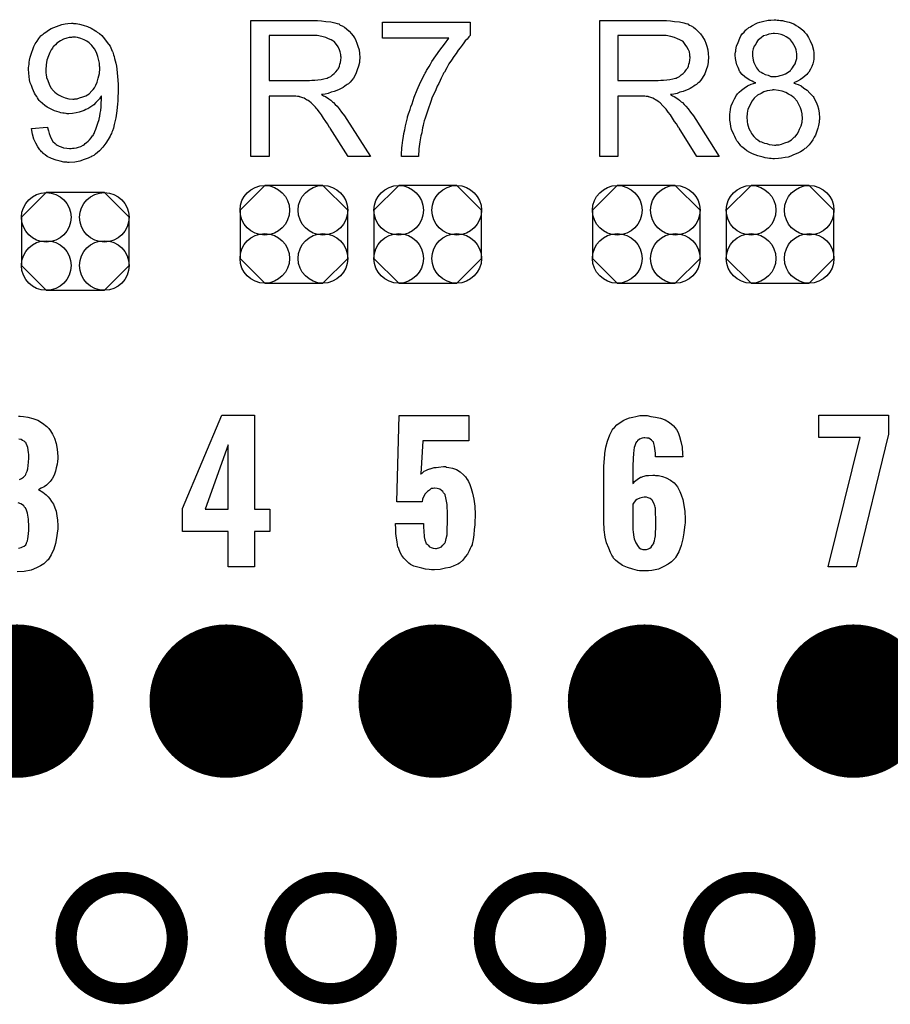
# Model space of a CAD drawing. Extents: x -0.07 to 0.95, y -0.15 to 2.1.
# Tile 16 of 19: x 0.36 to 0.61, y 0.96 to 1.24. Entities that reach past the tile are written whole.
import ezdxf

# ---------------------------------------------------------------- set-up
doc = ezdxf.new("R2010")
doc.units = 0
doc.layers.get('0').update_dxf_attribs({"linetype": 'CONTINUOUS'})
for name, color, linetype in [('gko', 6, 'CONTINUOUS'), ('gto', 2, 'CONTINUOUS'), ('gts', 1, 'CONTINUOUS')]:
    doc.layers.add(name, color=color, linetype=linetype)

# ---------------------------------------------------------------- blocks, each defined once
blk = doc.blocks.new('D34')
at = {"const_width": 0.003}
blk.add_lwpolyline([(-0.0015, 0, 1), (0.0015, 0, 1)], format="xyb", close=True, dxfattribs=at)
blk = doc.blocks.new('D97')
blk.add_lwpolyline([(0.0152, -0.0068), (0.0152, 0.0068), (0.0082, 0.0138), (-0.0082, 0.0138), (-0.0152, 0.0068), (-0.0152, -0.0068), (-0.0082, -0.0138), (0.0082, -0.0138)], close=True)
for centre in [(-0.0082, 0.0068), (0.0082, 0.0068), (-0.0082, -0.0068), (0.0082, -0.0068)]:
    blk.add_circle(centre, 0.007)
blk = doc.blocks.new('D78')
at = {"const_width": 0.02165}
blk.add_lwpolyline([(-0.010825, 0, 1), (0.010825, 0, 1)], format="xyb", close=True, dxfattribs=at)

msp = doc.modelspace()

# ---------------------------------------------------------------- linework, layer by layer
at = {"layer": 'gko', "color": 6, "const_width": 0.006}
for points in [[(0.4067, 0.9803, 1), (0.3753, 0.9803)], [(0.4657, 0.9803, 1), (0.4343, 0.9803)], [(0.5248, 0.9803, 1), (0.4934, 0.9803)], [(0.5839, 0.9803, 1), (0.5525, 0.9803)], [(0.3753, 0.9803, 1), (0.4067, 0.9803)], [(0.4343, 0.9803, 1), (0.4657, 0.9803)], [(0.4934, 0.9803, 1), (0.5248, 0.9803)], [(0.5525, 0.9803, 1), (0.5839, 0.9803)]]:
    msp.add_lwpolyline(points, format="xyb", dxfattribs=at)
for points in [[(0.3753, 0.9803), (0.3753, 0.9803)], [(0.4067, 0.9803), (0.4067, 0.9803)], [(0.4067, 0.9803), (0.4067, 0.9803)], [(0.4343, 0.9803), (0.4343, 0.9803)], [(0.4657, 0.9803), (0.4657, 0.9803)], [(0.4657, 0.9803), (0.4657, 0.9803)], [(0.4934, 0.9803), (0.4934, 0.9803)], [(0.5248, 0.9803), (0.5248, 0.9803)], [(0.5248, 0.9803), (0.5248, 0.9803)], [(0.5525, 0.9803), (0.5525, 0.9803)], [(0.5839, 0.9803), (0.5839, 0.9803)], [(0.5839, 0.9803), (0.5839, 0.9803)]]:
    msp.add_lwpolyline(points, dxfattribs=at)
at = {"layer": 'gto', "color": 2}
for points in [[(0.3774, 1.2385), (0.3777, 1.2385), (0.3781, 1.2385), (0.3791, 1.2383), (0.3801, 1.2381), (0.3813, 1.2377), (0.3824, 1.2372), (0.3836, 1.2365), (0.3837, 1.2365), (0.3837, 1.2364), (0.3839, 1.2363), (0.3841, 1.2361), (0.3847, 1.2357), (0.3854, 1.2351), (0.3861, 1.2342), (0.3869, 1.2332), (0.3877, 1.2321), (0.3883, 1.2307), (0.3883, 1.2307), (0.3884, 1.2306), (0.3885, 1.2304), (0.3886, 1.2301), (0.3887, 1.2297), (0.3889, 1.2292), (0.389, 1.2286), (0.3892, 1.228), (0.3893, 1.2273), (0.3895, 1.2265), (0.3896, 1.2256), (0.3897, 1.2246), (0.3898, 1.2236), (0.3899, 1.2225), (0.39, 1.2213), (0.39, 1.22), (0.39, 1.2199), (0.39, 1.2196), (0.39, 1.2193), (0.39, 1.2188), (0.3899, 1.2181), (0.3899, 1.2174), (0.3899, 1.2166), (0.3898, 1.2158), (0.3896, 1.2139), (0.3893, 1.2119), (0.3889, 1.21), (0.3887, 1.209), (0.3884, 1.2082), (0.3884, 1.2082), (0.3883, 1.208), (0.3882, 1.2078), (0.3881, 1.2075), (0.3879, 1.2072), (0.3877, 1.2067), (0.3872, 1.2058), (0.3865, 1.2047), (0.3857, 1.2036), (0.3847, 1.2026), (0.3836, 1.2016), (0.3836, 1.2016), (0.3834, 1.2015), (0.3833, 1.2014), (0.3831, 1.2013), (0.3827, 1.2011), (0.3824, 1.2009), (0.3819, 1.2007), (0.3815, 1.2005), (0.3804, 1.2001), (0.3792, 1.1997), (0.3778, 1.1994), (0.3762, 1.1993), (0.3758, 1.1993), (0.3755, 1.1994), (0.3751, 1.1994), (0.3747, 1.1994), (0.3736, 1.1997), (0.3725, 1.1999), (0.3712, 1.2004), (0.37, 1.201), (0.3694, 1.2014), (0.3688, 1.2018), (0.3688, 1.2019), (0.3687, 1.2019), (0.3686, 1.2021), (0.3684, 1.2023), (0.3682, 1.2026), (0.3679, 1.2029), (0.3673, 1.2037), (0.3668, 1.2047), (0.3662, 1.2059), (0.3658, 1.2073), (0.3655, 1.2089), (0.37, 1.2093), (0.37, 1.2092), (0.3701, 1.2091), (0.3701, 1.209), (0.3701, 1.2088), (0.3703, 1.2082), (0.3705, 1.2075), (0.3708, 1.2067), (0.3712, 1.2059), (0.3716, 1.2052), (0.3722, 1.2046), (0.3722, 1.2046), (0.3725, 1.2044), (0.3728, 1.2042), (0.3733, 1.2039), (0.3739, 1.2037), (0.3746, 1.2034), (0.3755, 1.2033), (0.3763, 1.2032), (0.3767, 1.2032), (0.3771, 1.2033), (0.3776, 1.2033), (0.3782, 1.2034), (0.3788, 1.2036), (0.3795, 1.2038), (0.3801, 1.2042), (0.3802, 1.2042), (0.3804, 1.2043), (0.3807, 1.2046), (0.3811, 1.2049), (0.3815, 1.2053), (0.3819, 1.2057), (0.3824, 1.2062), (0.3828, 1.2068), (0.3829, 1.2069), (0.383, 1.2072), (0.3832, 1.2075), (0.3834, 1.208), (0.3837, 1.2087), (0.384, 1.2095), (0.3843, 1.2104), (0.3846, 1.2114), (0.3846, 1.2114), (0.3846, 1.2115), (0.3846, 1.2117), (0.3847, 1.2119), (0.3848, 1.2124), (0.3849, 1.2132), (0.3851, 1.214), (0.3852, 1.215), (0.3852, 1.216), (0.3853, 1.2171), (0.3853, 1.2172), (0.3853, 1.2174), (0.3853, 1.2176), (0.3853, 1.2181), (0.3852, 1.218), (0.385, 1.2177), (0.3847, 1.2173), (0.3843, 1.2168), (0.3837, 1.2162), (0.3831, 1.2156), (0.3823, 1.215), (0.3814, 1.2144), (0.3813, 1.2144), (0.3809, 1.2142), (0.3804, 1.214), (0.3798, 1.2138), (0.379, 1.2135), (0.3781, 1.2133), (0.3771, 1.2131), (0.3761, 1.213), (0.3756, 1.213), (0.3753, 1.2131), (0.3748, 1.2132), (0.3744, 1.2132), (0.3738, 1.2133), (0.3733, 1.2135), (0.372, 1.2139), (0.3713, 1.2142), (0.3707, 1.2145), (0.37, 1.2149), (0.3693, 1.2154), (0.3686, 1.2159), (0.368, 1.2165), (0.368, 1.2165), (0.3678, 1.2167), (0.3677, 1.2168), (0.3675, 1.2171), (0.3672, 1.2175), (0.367, 1.2179), (0.3667, 1.2184), (0.3664, 1.2189), (0.3661, 1.2195), (0.3658, 1.2202), (0.3655, 1.221), (0.3652, 1.2218), (0.365, 1.2226), (0.3649, 1.2236), (0.3648, 1.2245), (0.3647, 1.2256), (0.3647, 1.2256), (0.3647, 1.2259), (0.3647, 1.2261), (0.3648, 1.2265), (0.3649, 1.227), (0.3649, 1.2276), (0.365, 1.2282), (0.3652, 1.229), (0.3656, 1.2304), (0.3659, 1.2312), (0.3662, 1.232), (0.3666, 1.2328), (0.3671, 1.2335), (0.3676, 1.2343), (0.3682, 1.235), (0.3682, 1.235), (0.3683, 1.2351), (0.3685, 1.2353), (0.3688, 1.2355), (0.3691, 1.2358), (0.3696, 1.2361), (0.37, 1.2364), (0.3706, 1.2368), (0.3711, 1.2371), (0.3718, 1.2374), (0.3733, 1.238), (0.3741, 1.2382), (0.375, 1.2384), (0.3758, 1.2385), (0.3768, 1.2386), (0.3772, 1.2386), (0.3774, 1.2385)], [(0.4458, 1.2394), (0.4463, 1.2394), (0.4474, 1.2393), (0.4486, 1.2391), (0.45, 1.239), (0.4512, 1.2387), (0.4518, 1.2385), (0.4523, 1.2384), (0.4524, 1.2384), (0.4524, 1.2383), (0.4527, 1.2381), (0.4532, 1.2379), (0.4539, 1.2375), (0.4545, 1.237), (0.4552, 1.2364), (0.4559, 1.2356), (0.4566, 1.2347), (0.4566, 1.2346), (0.4566, 1.2346), (0.4569, 1.2342), (0.4571, 1.2337), (0.4574, 1.233), (0.4577, 1.2321), (0.458, 1.2311), (0.4581, 1.2301), (0.4582, 1.2289), (0.4582, 1.2289), (0.4582, 1.2287), (0.4582, 1.2285), (0.4581, 1.2283), (0.4581, 1.2279), (0.4581, 1.2275), (0.4579, 1.2265), (0.4575, 1.2254), (0.4571, 1.2243), (0.4564, 1.2231), (0.456, 1.2225), (0.4555, 1.222), (0.4555, 1.2219), (0.4554, 1.2219), (0.4552, 1.2217), (0.455, 1.2215), (0.4547, 1.2213), (0.4544, 1.2211), (0.454, 1.2208), (0.4535, 1.2205), (0.453, 1.2202), (0.4524, 1.2199), (0.4517, 1.2196), (0.451, 1.2193), (0.4501, 1.2191), (0.4493, 1.2188), (0.4484, 1.2186), (0.4474, 1.2185), (0.4475, 1.2184), (0.4477, 1.2183), (0.448, 1.2181), (0.4485, 1.2179), (0.4495, 1.2173), (0.45, 1.2169), (0.4504, 1.2165), (0.4505, 1.2164), (0.4508, 1.2162), (0.4513, 1.2157), (0.4518, 1.2152), (0.4524, 1.2144), (0.4531, 1.2135), (0.4539, 1.2125), (0.4546, 1.2114), (0.4612, 1.201), (0.4549, 1.201), (0.4499, 1.209), (0.4499, 1.209), (0.4498, 1.2092), (0.4496, 1.2093), (0.4495, 1.2095), (0.4491, 1.2102), (0.4486, 1.2109), (0.448, 1.2118), (0.4474, 1.2127), (0.4468, 1.2135), (0.4462, 1.2143), (0.4461, 1.2143), (0.446, 1.2145), (0.4457, 1.2149), (0.4453, 1.2153), (0.4445, 1.2161), (0.444, 1.2165), (0.4436, 1.2168), (0.4435, 1.2169), (0.4434, 1.2169), (0.4432, 1.217), (0.4429, 1.2172), (0.4425, 1.2174), (0.4421, 1.2175), (0.4413, 1.2178), (0.4412, 1.2178), (0.4411, 1.2179), (0.4409, 1.2179), (0.4406, 1.2179), (0.4402, 1.218), (0.4398, 1.218), (0.4392, 1.218), (0.4326, 1.218), (0.4326, 1.201), (0.4275, 1.201), (0.4275, 1.2394), (0.4453, 1.2394), (0.4458, 1.2394)], [(0.4894, 1.2352), (0.4894, 1.2351), (0.4893, 1.235), (0.489, 1.2348), (0.4888, 1.2345), (0.4885, 1.2341), (0.488, 1.2336), (0.4876, 1.2331), (0.4871, 1.2324), (0.4866, 1.2317), (0.486, 1.231), (0.4854, 1.2301), (0.4848, 1.2292), (0.4841, 1.2282), (0.4834, 1.2271), (0.4828, 1.226), (0.4821, 1.2248), (0.4821, 1.2248), (0.4819, 1.2245), (0.4818, 1.2242), (0.4815, 1.2237), (0.4812, 1.2231), (0.4809, 1.2224), (0.4805, 1.2216), (0.4801, 1.2208), (0.4797, 1.2198), (0.4792, 1.2188), (0.4787, 1.2177), (0.4783, 1.2165), (0.4774, 1.2141), (0.4766, 1.2115), (0.4766, 1.2115), (0.4765, 1.2113), (0.4764, 1.211), (0.4763, 1.2107), (0.4762, 1.2103), (0.4761, 1.2097), (0.4759, 1.2091), (0.4758, 1.2084), (0.4757, 1.2077), (0.4755, 1.2068), (0.4752, 1.2051), (0.4749, 1.2031), (0.4748, 1.201), (0.47, 1.201), (0.47, 1.2011), (0.47, 1.2012), (0.47, 1.2014), (0.47, 1.2018), (0.47, 1.2022), (0.4701, 1.2028), (0.4701, 1.2034), (0.4702, 1.2041), (0.4703, 1.2048), (0.4704, 1.2056), (0.4706, 1.2066), (0.4707, 1.2075), (0.4709, 1.2085), (0.4711, 1.2096), (0.4717, 1.2119), (0.4717, 1.2119), (0.4717, 1.2122), (0.4718, 1.2125), (0.472, 1.213), (0.4722, 1.2135), (0.4724, 1.2142), (0.4726, 1.215), (0.473, 1.2158), (0.4733, 1.2168), (0.4736, 1.2177), (0.4744, 1.2198), (0.4754, 1.222), (0.4766, 1.2243), (0.4766, 1.2243), (0.4767, 1.2245), (0.4769, 1.2248), (0.4771, 1.2253), (0.4774, 1.2258), (0.4778, 1.2264), (0.4782, 1.227), (0.4786, 1.2278), (0.4797, 1.2294), (0.4808, 1.231), (0.4821, 1.2327), (0.4834, 1.2344), (0.4646, 1.2344), (0.4646, 1.2389), (0.4894, 1.2389), (0.4894, 1.2352)], [(0.5443, 1.2394), (0.5448, 1.2394), (0.5459, 1.2393), (0.5471, 1.2391), (0.5485, 1.239), (0.5497, 1.2387), (0.5503, 1.2385), (0.5508, 1.2384), (0.5509, 1.2384), (0.5509, 1.2383), (0.5513, 1.2381), (0.5518, 1.2379), (0.5524, 1.2375), (0.553, 1.237), (0.5537, 1.2364), (0.5544, 1.2356), (0.5551, 1.2347), (0.5551, 1.2346), (0.5551, 1.2346), (0.5554, 1.2342), (0.5556, 1.2337), (0.5559, 1.233), (0.5562, 1.2321), (0.5565, 1.2311), (0.5566, 1.2301), (0.5567, 1.2289), (0.5567, 1.2289), (0.5567, 1.2287), (0.5567, 1.2285), (0.5566, 1.2283), (0.5566, 1.2279), (0.5566, 1.2275), (0.5564, 1.2265), (0.556, 1.2254), (0.5556, 1.2243), (0.5549, 1.2231), (0.5545, 1.2225), (0.554, 1.222), (0.554, 1.2219), (0.5539, 1.2219), (0.5537, 1.2217), (0.5535, 1.2215), (0.5533, 1.2213), (0.5529, 1.2211), (0.5525, 1.2208), (0.552, 1.2205), (0.5515, 1.2202), (0.5509, 1.2199), (0.5502, 1.2196), (0.5495, 1.2193), (0.5486, 1.2191), (0.5478, 1.2188), (0.5469, 1.2186), (0.5459, 1.2185), (0.546, 1.2184), (0.5462, 1.2183), (0.5465, 1.2181), (0.547, 1.2179), (0.548, 1.2173), (0.5485, 1.2169), (0.5489, 1.2165), (0.549, 1.2164), (0.5493, 1.2162), (0.5498, 1.2157), (0.5503, 1.2152), (0.5509, 1.2144), (0.5516, 1.2135), (0.5524, 1.2125), (0.5531, 1.2114), (0.5597, 1.201), (0.5534, 1.201), (0.5484, 1.209), (0.5484, 1.209), (0.5483, 1.2092), (0.5481, 1.2093), (0.548, 1.2095), (0.5476, 1.2102), (0.5471, 1.2109), (0.5465, 1.2118), (0.5459, 1.2127), (0.5453, 1.2135), (0.5447, 1.2143), (0.5446, 1.2143), (0.5445, 1.2145), (0.5442, 1.2149), (0.5438, 1.2153), (0.543, 1.2161), (0.5425, 1.2165), (0.5421, 1.2168), (0.542, 1.2169), (0.5419, 1.2169), (0.5417, 1.217), (0.5414, 1.2172), (0.541, 1.2174), (0.5407, 1.2175), (0.5398, 1.2178), (0.5397, 1.2178), (0.5396, 1.2179), (0.5394, 1.2179), (0.5391, 1.2179), (0.5387, 1.218), (0.5383, 1.218), (0.5377, 1.218), (0.5311, 1.218), (0.5311, 1.201), (0.526, 1.201), (0.526, 1.2394), (0.5438, 1.2394), (0.5443, 1.2394)], [(0.5761, 1.2395), (0.5765, 1.2395), (0.577, 1.2394), (0.5776, 1.2394), (0.5781, 1.2392), (0.5794, 1.2389), (0.5808, 1.2384), (0.5814, 1.238), (0.5821, 1.2376), (0.5827, 1.2371), (0.5833, 1.2366), (0.5834, 1.2366), (0.5834, 1.2365), (0.5836, 1.2364), (0.5838, 1.2361), (0.5841, 1.2358), (0.5843, 1.2355), (0.5849, 1.2346), (0.5854, 1.2336), (0.5859, 1.2324), (0.5863, 1.231), (0.5864, 1.2302), (0.5864, 1.2295), (0.5864, 1.2294), (0.5864, 1.2294), (0.5864, 1.229), (0.5864, 1.2285), (0.5863, 1.2279), (0.5861, 1.2271), (0.5858, 1.2264), (0.5855, 1.2256), (0.585, 1.2248), (0.5849, 1.2247), (0.5847, 1.2245), (0.5844, 1.2241), (0.5839, 1.2237), (0.5833, 1.2232), (0.5826, 1.2227), (0.5818, 1.2222), (0.5808, 1.2218), (0.5808, 1.2218), (0.5809, 1.2217), (0.5811, 1.2216), (0.5813, 1.2215), (0.582, 1.2213), (0.5828, 1.2209), (0.5836, 1.2203), (0.5845, 1.2197), (0.5853, 1.2189), (0.5861, 1.218), (0.5861, 1.218), (0.5862, 1.2179), (0.5864, 1.2176), (0.5867, 1.217), (0.5871, 1.2163), (0.5874, 1.2154), (0.5877, 1.2144), (0.5879, 1.2132), (0.588, 1.2119), (0.588, 1.2119), (0.588, 1.2117), (0.588, 1.2114), (0.5879, 1.2111), (0.5879, 1.2107), (0.5878, 1.2102), (0.5877, 1.2097), (0.5875, 1.209), (0.5872, 1.2078), (0.5869, 1.207), (0.5865, 1.2064), (0.5861, 1.2057), (0.5857, 1.205), (0.5851, 1.2043), (0.5845, 1.2037), (0.5844, 1.2036), (0.5843, 1.2035), (0.5842, 1.2033), (0.5839, 1.2032), (0.5835, 1.2029), (0.5831, 1.2026), (0.5826, 1.2023), (0.5821, 1.202), (0.5814, 1.2017), (0.5807, 1.2014), (0.5799, 1.2011), (0.5792, 1.2008), (0.5783, 1.2007), (0.5773, 1.2005), (0.5764, 1.2004), (0.5753, 1.2003), (0.5748, 1.2003), (0.5744, 1.2004), (0.5739, 1.2004), (0.5733, 1.2005), (0.5727, 1.2006), (0.5721, 1.2008), (0.5706, 1.2012), (0.5698, 1.2014), (0.5691, 1.2017), (0.5683, 1.2021), (0.5675, 1.2026), (0.5668, 1.2031), (0.5661, 1.2037), (0.5661, 1.2037), (0.566, 1.2038), (0.5658, 1.204), (0.5656, 1.2043), (0.5653, 1.2046), (0.565, 1.205), (0.5647, 1.2054), (0.5644, 1.206), (0.5641, 1.2066), (0.5638, 1.2072), (0.5632, 1.2086), (0.563, 1.2094), (0.5629, 1.2103), (0.5627, 1.2112), (0.5627, 1.212), (0.5627, 1.2121), (0.5627, 1.2122), (0.5627, 1.2124), (0.5627, 1.2127), (0.5627, 1.213), (0.5628, 1.2134), (0.5629, 1.2143), (0.5631, 1.2153), (0.5635, 1.2163), (0.564, 1.2173), (0.5646, 1.2183), (0.5646, 1.2184), (0.5647, 1.2184), (0.5649, 1.2187), (0.5653, 1.2191), (0.566, 1.2197), (0.5667, 1.2203), (0.5677, 1.2209), (0.5687, 1.2214), (0.57, 1.2218), (0.57, 1.2218), (0.5699, 1.2218), (0.5697, 1.2219), (0.5695, 1.222), (0.569, 1.2222), (0.5683, 1.2225), (0.5676, 1.223), (0.5669, 1.2235), (0.5662, 1.2241), (0.5656, 1.2248), (0.5656, 1.2249), (0.5654, 1.2251), (0.5652, 1.2256), (0.565, 1.2261), (0.5647, 1.2269), (0.5645, 1.2277), (0.5643, 1.2286), (0.5642, 1.2296), (0.5642, 1.2297), (0.5642, 1.2298), (0.5642, 1.23), (0.5643, 1.2304), (0.5644, 1.2307), (0.5644, 1.2311), (0.5646, 1.2321), (0.565, 1.2332), (0.5655, 1.2344), (0.5658, 1.235), (0.5662, 1.2356), (0.5667, 1.2361), (0.5672, 1.2367), (0.5673, 1.2367), (0.5674, 1.2368), (0.5676, 1.237), (0.5678, 1.2371), (0.5681, 1.2374), (0.5685, 1.2376), (0.5689, 1.2379), (0.5693, 1.2381), (0.5699, 1.2384), (0.5705, 1.2387), (0.5712, 1.2389), (0.5719, 1.2391), (0.5735, 1.2395), (0.5743, 1.2395), (0.5752, 1.2396), (0.5757, 1.2396), (0.5761, 1.2395)], [(0.378, 1.2347), (0.3771, 1.2347), (0.3768, 1.2346), (0.3762, 1.2346), (0.3755, 1.2344), (0.3746, 1.2341), (0.3737, 1.2336), (0.3727, 1.233), (0.3723, 1.2325), (0.3718, 1.2321), (0.3718, 1.232), (0.3717, 1.232), (0.3716, 1.2318), (0.3715, 1.2316), (0.3711, 1.2311), (0.3707, 1.2303), (0.3703, 1.2294), (0.3699, 1.2282), (0.3697, 1.2269), (0.3696, 1.2254), (0.3696, 1.2254), (0.3696, 1.2253), (0.3696, 1.2251), (0.3696, 1.2248), (0.3696, 1.2245), (0.3697, 1.2241), (0.3698, 1.2233), (0.3701, 1.2224), (0.3705, 1.2214), (0.371, 1.2204), (0.3717, 1.2195), (0.3718, 1.2194), (0.3721, 1.2191), (0.3726, 1.2188), (0.3732, 1.2184), (0.3741, 1.2179), (0.375, 1.2175), (0.3761, 1.2173), (0.3772, 1.2172), (0.3776, 1.2172), (0.3778, 1.2173), (0.3784, 1.2173), (0.3791, 1.2175), (0.38, 1.2178), (0.3809, 1.2181), (0.3818, 1.2187), (0.3826, 1.2195), (0.3827, 1.2196), (0.3829, 1.2199), (0.3833, 1.2204), (0.3837, 1.2211), (0.3841, 1.222), (0.3844, 1.2231), (0.3847, 1.2244), (0.3848, 1.2258), (0.3848, 1.2259), (0.3848, 1.226), (0.3848, 1.2262), (0.3847, 1.2265), (0.3847, 1.2269), (0.3847, 1.2273), (0.3845, 1.2281), (0.3843, 1.2292), (0.3839, 1.2303), (0.3833, 1.2314), (0.3826, 1.2323), (0.3826, 1.2324), (0.3825, 1.2324), (0.3822, 1.2327), (0.3818, 1.2331), (0.3812, 1.2335), (0.3804, 1.2339), (0.3795, 1.2343), (0.3785, 1.2346), (0.378, 1.2347)], [(0.4447, 1.2351), (0.4326, 1.2351), (0.4326, 1.2224), (0.444, 1.2224), (0.4447, 1.2225), (0.4455, 1.2225), (0.4464, 1.2226), (0.4473, 1.2227), (0.4481, 1.2229), (0.4489, 1.2231), (0.449, 1.2231), (0.4493, 1.2233), (0.4496, 1.2234), (0.45, 1.2236), (0.4505, 1.224), (0.451, 1.2244), (0.4515, 1.2249), (0.4519, 1.2254), (0.452, 1.2255), (0.4521, 1.2257), (0.4523, 1.226), (0.4525, 1.2265), (0.4526, 1.227), (0.4528, 1.2275), (0.4529, 1.2282), (0.453, 1.2289), (0.453, 1.2289), (0.453, 1.229), (0.4529, 1.2293), (0.4529, 1.2298), (0.4527, 1.2305), (0.4525, 1.2311), (0.4521, 1.2319), (0.4516, 1.2326), (0.451, 1.2334), (0.4509, 1.2334), (0.4506, 1.2336), (0.4501, 1.2339), (0.4494, 1.2342), (0.4486, 1.2346), (0.4475, 1.2349), (0.4462, 1.2351), (0.4447, 1.2351)], [(0.5432, 1.2351), (0.5311, 1.2351), (0.5311, 1.2224), (0.5425, 1.2224), (0.5432, 1.2225), (0.544, 1.2225), (0.5449, 1.2226), (0.5458, 1.2227), (0.5466, 1.2229), (0.5474, 1.2231), (0.5475, 1.2231), (0.5478, 1.2233), (0.5481, 1.2234), (0.5485, 1.2236), (0.549, 1.224), (0.5495, 1.2244), (0.55, 1.2249), (0.5504, 1.2254), (0.5505, 1.2255), (0.5506, 1.2257), (0.5508, 1.226), (0.551, 1.2265), (0.5511, 1.227), (0.5513, 1.2275), (0.5514, 1.2282), (0.5515, 1.2289), (0.5515, 1.2289), (0.5515, 1.229), (0.5514, 1.2293), (0.5514, 1.2298), (0.5513, 1.2305), (0.551, 1.2311), (0.5506, 1.2319), (0.5501, 1.2326), (0.5495, 1.2334), (0.5494, 1.2334), (0.5491, 1.2336), (0.5486, 1.2339), (0.5479, 1.2342), (0.5471, 1.2346), (0.546, 1.2349), (0.5447, 1.2351), (0.5432, 1.2351)], [(0.5753, 1.2357), (0.5749, 1.2357), (0.5744, 1.2356), (0.5737, 1.2355), (0.573, 1.2352), (0.5722, 1.235), (0.5715, 1.2345), (0.5708, 1.2339), (0.5707, 1.2339), (0.5705, 1.2336), (0.5702, 1.2332), (0.57, 1.2327), (0.5696, 1.2321), (0.5693, 1.2314), (0.5691, 1.2306), (0.5691, 1.2297), (0.5691, 1.2297), (0.5691, 1.2296), (0.5691, 1.2293), (0.5692, 1.2288), (0.5693, 1.2282), (0.5695, 1.2275), (0.5698, 1.2268), (0.5702, 1.226), (0.5708, 1.2253), (0.5708, 1.2253), (0.5711, 1.225), (0.5715, 1.2248), (0.572, 1.2245), (0.5727, 1.2241), (0.5735, 1.2239), (0.5743, 1.2236), (0.5753, 1.2236), (0.5755, 1.2236), (0.5758, 1.2236), (0.5763, 1.2237), (0.5769, 1.2238), (0.5777, 1.224), (0.5784, 1.2243), (0.5792, 1.2248), (0.5798, 1.2253), (0.5799, 1.2254), (0.5801, 1.2256), (0.5804, 1.226), (0.5807, 1.2265), (0.5811, 1.2271), (0.5813, 1.2278), (0.5816, 1.2286), (0.5816, 1.2295), (0.5816, 1.2296), (0.5816, 1.2296), (0.5816, 1.23), (0.5815, 1.2305), (0.5814, 1.2311), (0.5812, 1.2317), (0.5808, 1.2325), (0.5804, 1.2332), (0.5798, 1.2339), (0.5797, 1.234), (0.5794, 1.2342), (0.5791, 1.2345), (0.5786, 1.2348), (0.5779, 1.2351), (0.5772, 1.2354), (0.5763, 1.2356), (0.5753, 1.2357)], [(0.5752, 1.2198), (0.5748, 1.2198), (0.5746, 1.2197), (0.574, 1.2196), (0.5732, 1.2195), (0.5723, 1.2192), (0.5715, 1.2188), (0.5705, 1.2183), (0.5697, 1.2175), (0.5696, 1.2174), (0.5693, 1.2171), (0.569, 1.2167), (0.5686, 1.216), (0.5682, 1.2152), (0.5678, 1.2143), (0.5676, 1.2132), (0.5675, 1.212), (0.5675, 1.2119), (0.5675, 1.2117), (0.5676, 1.2113), (0.5676, 1.2108), (0.5677, 1.2102), (0.5679, 1.2095), (0.5681, 1.2089), (0.5684, 1.2082), (0.5685, 1.2081), (0.5686, 1.2078), (0.5688, 1.2075), (0.5691, 1.2071), (0.5695, 1.2066), (0.57, 1.2061), (0.5706, 1.2057), (0.5712, 1.2052), (0.5713, 1.2052), (0.5716, 1.2051), (0.572, 1.2049), (0.5725, 1.2047), (0.5731, 1.2046), (0.5738, 1.2044), (0.5746, 1.2043), (0.5753, 1.2042), (0.5757, 1.2042), (0.5759, 1.2043), (0.5766, 1.2043), (0.5773, 1.2045), (0.5782, 1.2048), (0.5792, 1.2051), (0.5801, 1.2057), (0.5809, 1.2064), (0.5811, 1.2065), (0.5813, 1.2068), (0.5817, 1.2073), (0.5821, 1.2079), (0.5824, 1.2087), (0.5828, 1.2096), (0.5831, 1.2107), (0.5832, 1.2119), (0.5832, 1.2119), (0.5832, 1.212), (0.5832, 1.2122), (0.5831, 1.2124), (0.5831, 1.213), (0.5829, 1.2139), (0.5826, 1.2147), (0.5822, 1.2157), (0.5817, 1.2166), (0.5809, 1.2175), (0.5808, 1.2176), (0.5805, 1.2178), (0.58, 1.2182), (0.5793, 1.2186), (0.5785, 1.219), (0.5775, 1.2194), (0.5764, 1.2196), (0.5752, 1.2198)], [(0.3623, 1.1277), (0.3633, 1.1276), (0.3645, 1.1274), (0.3659, 1.127), (0.3673, 1.1265), (0.3686, 1.1257), (0.3699, 1.1247), (0.37, 1.1246), (0.3704, 1.1242), (0.3709, 1.1235), (0.3715, 1.1226), (0.372, 1.1214), (0.3725, 1.1199), (0.3728, 1.1183), (0.373, 1.1163), (0.373, 1.1161), (0.373, 1.1157), (0.3729, 1.1149), (0.3728, 1.1141), (0.3725, 1.1131), (0.3723, 1.1121), (0.3719, 1.111), (0.3714, 1.11), (0.3713, 1.1099), (0.3711, 1.1096), (0.3708, 1.1092), (0.3703, 1.1087), (0.3698, 1.1082), (0.3691, 1.1077), (0.3683, 1.1073), (0.3675, 1.1069), (0.3675, 1.1069), (0.3677, 1.1068), (0.368, 1.1067), (0.3683, 1.1065), (0.3687, 1.1062), (0.3692, 1.1058), (0.3697, 1.1054), (0.3702, 1.1049), (0.3707, 1.1043), (0.3712, 1.1036), (0.3717, 1.1028), (0.3721, 1.1018), (0.3725, 1.1008), (0.3727, 1.0995), (0.3729, 1.0983), (0.373, 1.0968), (0.373, 1.0967), (0.373, 1.0965), (0.373, 1.0962), (0.373, 1.0958), (0.3729, 1.0953), (0.3728, 1.0946), (0.3726, 1.0933), (0.3723, 1.0917), (0.3718, 1.0901), (0.3711, 1.0885), (0.3702, 1.0871), (0.37, 1.0869), (0.3697, 1.0866), (0.369, 1.086), (0.3681, 1.0854), (0.3669, 1.0848), (0.3654, 1.0842), (0.3635, 1.0838), (0.3615, 1.0837)], [(0.3619, 1.1277), (0.3623, 1.1277)], [(0.4285, 1.1014), (0.4328, 1.1014), (0.4328, 1.0951), (0.4285, 1.0951), (0.4285, 1.0851), (0.4211, 1.0851), (0.4211, 1.0951), (0.4082, 1.0951), (0.4082, 1.1016), (0.4193, 1.1279), (0.4285, 1.1279), (0.4285, 1.1014)], [(0.489, 1.1207), (0.476, 1.1207), (0.4755, 1.1114), (0.4755, 1.1114), (0.4755, 1.1113), (0.4755, 1.1114), (0.4757, 1.1115), (0.4761, 1.1118), (0.4764, 1.1121), (0.4769, 1.1123), (0.4774, 1.1126), (0.478, 1.1128), (0.4781, 1.1128), (0.4784, 1.1129), (0.4787, 1.113), (0.4792, 1.1132), (0.4798, 1.1132), (0.4804, 1.1133), (0.4819, 1.1134), (0.4824, 1.1134), (0.4827, 1.1133), (0.4834, 1.1132), (0.4844, 1.113), (0.4855, 1.1126), (0.4866, 1.1119), (0.4876, 1.111), (0.4881, 1.1105), (0.4885, 1.1098), (0.4886, 1.1097), (0.4889, 1.1092), (0.4893, 1.1084), (0.4897, 1.1072), (0.49, 1.1059), (0.4904, 1.1042), (0.4907, 1.1022), (0.4908, 1.0999), (0.4908, 1.0998), (0.4908, 1.0997), (0.4908, 1.0994), (0.4908, 1.0991), (0.4907, 1.0982), (0.4907, 1.097), (0.4905, 1.0957), (0.4904, 1.0942), (0.4902, 1.0928), (0.4899, 1.0915), (0.4899, 1.0913), (0.4897, 1.0909), (0.4894, 1.0903), (0.4891, 1.0896), (0.4886, 1.0887), (0.488, 1.0879), (0.4873, 1.087), (0.4864, 1.0862), (0.4864, 1.0862), (0.4859, 1.0859), (0.4854, 1.0857), (0.4846, 1.0853), (0.4836, 1.0849), (0.4824, 1.0847), (0.4809, 1.0844), (0.4793, 1.0843), (0.4785, 1.0843), (0.4778, 1.0844), (0.4768, 1.0845), (0.4757, 1.0847), (0.4746, 1.085), (0.4735, 1.0853), (0.4725, 1.0858), (0.4724, 1.0859), (0.4721, 1.0862), (0.4717, 1.0865), (0.4712, 1.087), (0.4707, 1.0876), (0.4701, 1.0883), (0.4696, 1.0892), (0.4692, 1.0902), (0.4692, 1.0904), (0.469, 1.0907), (0.4689, 1.0914), (0.4688, 1.0922), (0.4686, 1.0932), (0.4684, 1.0945), (0.4684, 1.0958), (0.4683, 1.0974), (0.4762, 1.0974), (0.4762, 1.0972), (0.4762, 1.0968), (0.4762, 1.0962), (0.4763, 1.0953), (0.4764, 1.0936), (0.4766, 1.0927), (0.4769, 1.092), (0.4769, 1.0919), (0.477, 1.0917), (0.4772, 1.0915), (0.4775, 1.0912), (0.4779, 1.0908), (0.4784, 1.0906), (0.4789, 1.0904), (0.4796, 1.0903), (0.4799, 1.0903), (0.4802, 1.0904), (0.4805, 1.0905), (0.4813, 1.0908), (0.4816, 1.0911), (0.4819, 1.0914), (0.4819, 1.0915), (0.482, 1.0916), (0.4822, 1.0918), (0.4824, 1.0922), (0.4826, 1.0931), (0.4829, 1.0942), (0.4829, 1.0943), (0.4829, 1.0946), (0.4829, 1.095), (0.4829, 1.0956), (0.4829, 1.0963), (0.483, 1.0972), (0.483, 1.0983), (0.483, 1.0996), (0.483, 1.0997), (0.483, 1.0997), (0.483, 1.1002), (0.483, 1.1009), (0.4829, 1.1017), (0.4829, 1.1027), (0.4827, 1.1037), (0.4825, 1.1046), (0.4823, 1.1054), (0.4823, 1.1055), (0.4821, 1.1057), (0.4819, 1.106), (0.4817, 1.1064), (0.4813, 1.1067), (0.4808, 1.107), (0.4801, 1.1072), (0.4794, 1.1073), (0.4793, 1.1073), (0.4789, 1.1072), (0.4784, 1.1072), (0.4779, 1.1068), (0.4773, 1.1064), (0.4767, 1.1057), (0.4761, 1.1047), (0.4759, 1.1042), (0.4758, 1.1035), (0.4687, 1.1035), (0.4693, 1.1278), (0.489, 1.1278), (0.489, 1.1207)], [(0.5404, 1.1276), (0.5417, 1.1274), (0.5431, 1.1271), (0.5444, 1.1266), (0.5457, 1.1259), (0.5467, 1.125), (0.5468, 1.1249), (0.5472, 1.1245), (0.5476, 1.1239), (0.5481, 1.123), (0.5485, 1.1219), (0.5489, 1.1205), (0.5492, 1.1189), (0.5493, 1.1169), (0.5494, 1.1162), (0.5417, 1.1162), (0.5417, 1.1164), (0.5417, 1.1167), (0.5417, 1.1172), (0.5416, 1.1179), (0.5414, 1.1192), (0.5412, 1.1199), (0.5411, 1.1204), (0.5411, 1.1204), (0.541, 1.1205), (0.5408, 1.1207), (0.5406, 1.1209), (0.5402, 1.1212), (0.5398, 1.1214), (0.5393, 1.1214), (0.5387, 1.1215), (0.5384, 1.1215), (0.5379, 1.1214), (0.5372, 1.1212), (0.5366, 1.1207), (0.5365, 1.1205), (0.5363, 1.1204), (0.5362, 1.1201), (0.5361, 1.1198), (0.5359, 1.1193), (0.5357, 1.1188), (0.5356, 1.1181), (0.5356, 1.118), (0.5356, 1.1178), (0.5355, 1.1174), (0.5355, 1.1168), (0.5354, 1.116), (0.5354, 1.1151), (0.5353, 1.1141), (0.5353, 1.1129), (0.5353, 1.1086), (0.5355, 1.1087), (0.5358, 1.1092), (0.5365, 1.1098), (0.5375, 1.1104), (0.5376, 1.1104), (0.5378, 1.1104), (0.5381, 1.1106), (0.5385, 1.1107), (0.5391, 1.1109), (0.5397, 1.1109), (0.541, 1.111), (0.5414, 1.111), (0.5417, 1.1109), (0.5426, 1.1109), (0.5437, 1.1106), (0.5447, 1.1102), (0.5459, 1.1096), (0.547, 1.1088), (0.5479, 1.1077), (0.548, 1.1075), (0.5482, 1.1071), (0.5486, 1.1064), (0.549, 1.1054), (0.5494, 1.1041), (0.5497, 1.1025), (0.55, 1.1007), (0.5501, 1.0987), (0.5501, 1.0986), (0.5501, 1.0984), (0.5501, 1.098), (0.5501, 1.0975), (0.55, 1.097), (0.5499, 1.0963), (0.5497, 1.0947), (0.5494, 1.093), (0.549, 1.0911), (0.5483, 1.0894), (0.5474, 1.0878), (0.5473, 1.0876), (0.5469, 1.0872), (0.5462, 1.0865), (0.5453, 1.0859), (0.5441, 1.0852), (0.5426, 1.0845), (0.5407, 1.0841), (0.5397, 1.084), (0.5386, 1.084), (0.538, 1.084), (0.5376, 1.084), (0.5372, 1.084), (0.5366, 1.0841), (0.5353, 1.0845), (0.5338, 1.0849), (0.5324, 1.0855), (0.531, 1.0865), (0.5304, 1.087), (0.5298, 1.0877), (0.5298, 1.0878), (0.5298, 1.0879), (0.5296, 1.0881), (0.5294, 1.0884), (0.529, 1.0892), (0.5285, 1.0904), (0.5279, 1.0919), (0.5275, 1.0935), (0.5272, 1.0956), (0.5271, 1.0979), (0.5271, 1.1131), (0.5271, 1.1132), (0.5271, 1.1134), (0.5271, 1.1138), (0.5272, 1.1143), (0.5272, 1.1149), (0.5273, 1.1155), (0.5274, 1.1171), (0.5277, 1.1189), (0.5282, 1.1206), (0.5288, 1.1224), (0.5296, 1.1239), (0.5296, 1.124), (0.5297, 1.1241), (0.5301, 1.1245), (0.5308, 1.1252), (0.5317, 1.1259), (0.5328, 1.1265), (0.5336, 1.1269), (0.5344, 1.1272), (0.5353, 1.1274), (0.5362, 1.1276), (0.5373, 1.1278), (0.5394, 1.1278), (0.5404, 1.1276)], [(0.6075, 1.1226), (0.5984, 1.0851), (0.5905, 1.0851), (0.5995, 1.1216), (0.5878, 1.1216), (0.5878, 1.1279), (0.6075, 1.1279), (0.6075, 1.1226)], [(0.3621, 1.1098), (0.3627, 1.1101), (0.3633, 1.1104), (0.3637, 1.1109), (0.3638, 1.111), (0.3639, 1.1112), (0.364, 1.1116), (0.3643, 1.1121), (0.3645, 1.1128), (0.3646, 1.1137), (0.3647, 1.1147), (0.3648, 1.1158), (0.3648, 1.1159), (0.3648, 1.1163), (0.3648, 1.1168), (0.3647, 1.1174), (0.3645, 1.1188), (0.3643, 1.1193), (0.364, 1.1199), (0.364, 1.12), (0.3639, 1.1202), (0.3637, 1.1203), (0.3635, 1.1206), (0.363, 1.1208), (0.3626, 1.1211), (0.362, 1.1212)], [(0.4211, 1.1196), (0.4146, 1.1014), (0.4211, 1.1014), (0.4211, 1.1196)], [(0.5392, 1.1048), (0.5385, 1.1048), (0.538, 1.1047), (0.5373, 1.1045), (0.5366, 1.1042), (0.5364, 1.1041), (0.5361, 1.1038), (0.5357, 1.1034), (0.5353, 1.1028), (0.5353, 1.096), (0.5353, 1.096), (0.5353, 1.0958), (0.5353, 1.0955), (0.5354, 1.0951), (0.5355, 1.0941), (0.5357, 1.093), (0.5362, 1.0919), (0.5368, 1.0909), (0.5371, 1.0905), (0.5376, 1.0902), (0.5381, 1.09), (0.5387, 1.09), (0.539, 1.09), (0.5392, 1.09), (0.5397, 1.0902), (0.5401, 1.0904), (0.5405, 1.0907), (0.5408, 1.0911), (0.5412, 1.0917), (0.5412, 1.0918), (0.5412, 1.092), (0.5414, 1.0925), (0.5415, 1.093), (0.5417, 1.0939), (0.5417, 1.0948), (0.5418, 1.096), (0.5418, 1.0973), (0.5418, 1.0974), (0.5418, 1.0977), (0.5418, 1.0982), (0.5418, 1.0989), (0.5417, 1.1002), (0.5417, 1.1009), (0.5417, 1.1015), (0.5417, 1.1015), (0.5417, 1.1017), (0.5416, 1.102), (0.5415, 1.1023), (0.5412, 1.1031), (0.5408, 1.1039), (0.5408, 1.104), (0.5407, 1.104), (0.5402, 1.1044), (0.5396, 1.1046), (0.5392, 1.1048)], [(0.3619, 1.0904), (0.3622, 1.0905), (0.3626, 1.0906), (0.363, 1.0908), (0.3635, 1.091), (0.3639, 1.0913), (0.3641, 1.0918), (0.3641, 1.0919), (0.3642, 1.0921), (0.3644, 1.0925), (0.3645, 1.093), (0.3646, 1.0937), (0.3647, 1.0945), (0.3648, 1.0954), (0.3648, 1.0966), (0.3648, 1.0968), (0.3648, 1.0972), (0.3647, 1.0978), (0.3647, 1.0986), (0.3644, 1.1003), (0.3641, 1.1011), (0.3638, 1.1018), (0.3637, 1.1018), (0.3636, 1.102), (0.3634, 1.1023), (0.363, 1.1026), (0.3625, 1.1029), (0.3618, 1.1032)]]:
    msp.add_lwpolyline(points, dxfattribs=at)

# ---------------------------------------------------------------- block references
at = {"layer": 'gko'}
for p in [(0.3753, 0.9803), (0.3753, 0.9803), (0.4067, 0.9803), (0.4067, 0.9803), (0.4067, 0.9803), (0.4067, 0.9803), (0.4343, 0.9803), (0.4343, 0.9803), (0.4657, 0.9803), (0.4657, 0.9803), (0.4657, 0.9803), (0.4657, 0.9803), (0.4934, 0.9803), (0.4934, 0.9803), (0.5248, 0.9803), (0.5248, 0.9803), (0.5248, 0.9803), (0.5248, 0.9803), (0.5525, 0.9803), (0.5525, 0.9803), (0.5839, 0.9803), (0.5839, 0.9803), (0.5839, 0.9803), (0.5839, 0.9803)]:
    msp.add_blockref('D34', p, dxfattribs=at)
at = {"layer": 'gts'}
for name, p in [('D97', (0.4396, 1.179)), ('D97', (0.4774, 1.179)), ('D97', (0.5391, 1.179)), ('D97', (0.5769, 1.179)), ('D97', (0.3779, 1.177)), ('D78', (0.3614, 1.0472)), ('D78', (0.4205, 1.0472)), ('D78', (0.4795, 1.0472)), ('D78', (0.5386, 1.0472)), ('D78', (0.5976, 1.0472))]:
    msp.add_blockref(name, p, dxfattribs=at)

doc.saveas('drawing.dxf')
